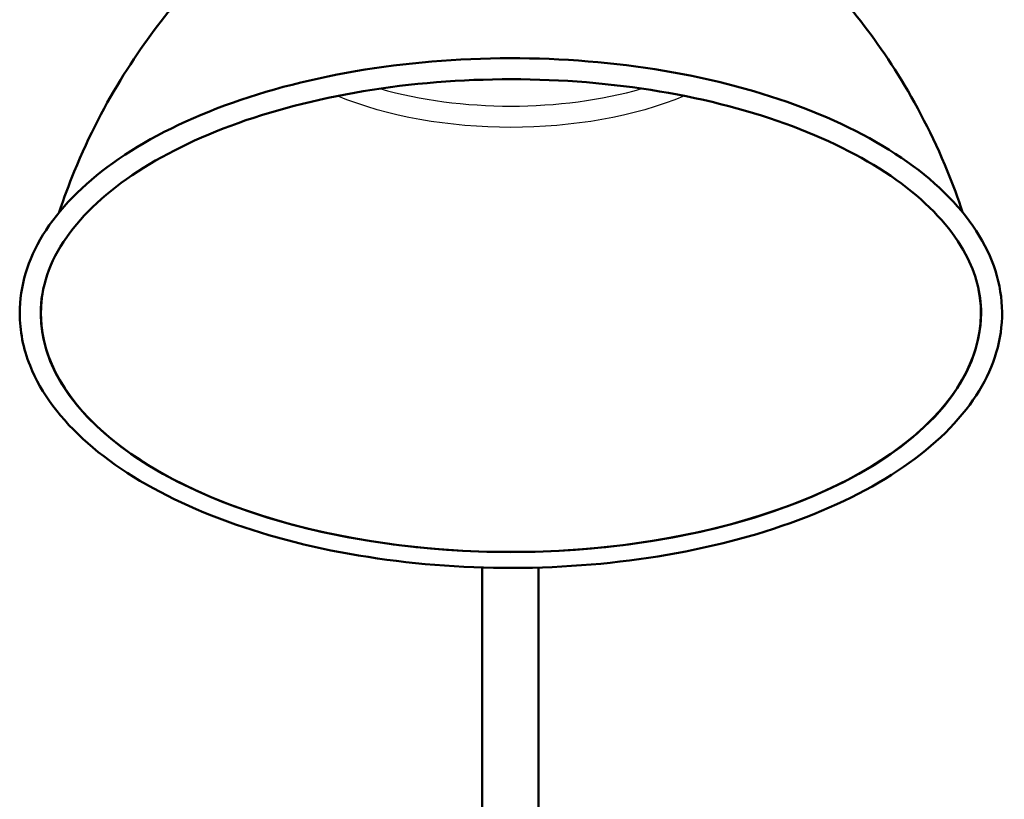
# Model space of a CAD drawing. Header units: millimetres. Extents: x 196 to 2279, y -1387 to 2348.
# Tile 52 of 82: x 211 to 655, y -1 to 351. Entities that reach past the tile are written whole.
import ezdxf

# ---------------------------------------------------------------- set-up
doc = ezdxf.new("R2010")
doc.units = ezdxf.units.MM
doc.header["$LTSCALE"] = 0.75
doc.layers.add('Visible', color=7, linetype='Continuous', lineweight=50)
doc.layers.add('Visible Narrow', color=7, linetype='Continuous', lineweight=25)

msp = doc.modelspace()

# ---------------------------------------------------------------- linework, layer by layer
at = {"layer": 'Visible', "extrusion": (0, 0, -1)}
for p, q in [((419.48, -141.53, -626.88), (419.48, 103.5, -202.48)), ((444.88, -141.53, -626.88), (444.88, 103.48, -202.5))]:
    msp.add_line(p, q, dxfattribs=at)
at = {"layer": 'Visible', "extrusion": (2.98372e-16, -0.861076, 0.508477)}
msp.add_arc((432.43, 524.35, 56), 212.18, 174.3086, 5.6914, dxfattribs=at)
at = {"layer": 'Visible', "extrusion": (-1.15303e-15, 0.861076, -0.508477)}
msp.add_arc((-432.43, 524.35, -56), 212.25, 180, 0, dxfattribs=at)
at = {"layer": 'Visible'}
for points, knots in [([(328.63, 402.61, 456.1), (321.67, 397.59, 458.62), (314.25, 391.7, 461.23), (298.68, 377.59, 466.6), (290.53, 369.38, 469.36), (274.01, 350, 475.01), (265.63, 338.84, 477.9), (249.59, 313.12, 483.77), (241.94, 298.56, 486.75), (232.89, 276.43, 490.88), (230.6, 270.26, 491.99), (228.49, 263.9, 493.11)], [5.6695657, 5.6695657, 5.6695657, 5.6695657, 5.7717443, 5.7717443, 5.873923, 5.873923, 5.9761016, 5.9761016, 6.0782803, 6.0782803, 6.1158719, 6.1158719, 6.1158719, 6.1158719]), ([(636.36, 263.9, 493.11), (634.25, 270.26, 491.99), (631.96, 276.43, 490.88), (622.92, 298.56, 486.75), (615.26, 313.12, 483.77), (599.23, 338.84, 477.9), (590.85, 350, 475.01), (574.32, 369.38, 469.36), (566.17, 377.59, 466.6), (550.6, 391.7, 461.23), (543.18, 397.59, 458.62), (536.22, 402.61, 456.1)], [3.3089061, 3.3089061, 3.3089061, 3.3089061, 3.3464977, 3.3464977, 3.4486763, 3.4486763, 3.550855, 3.550855, 3.6530336, 3.6530336, 3.7552123, 3.7552123, 3.7552123, 3.7552123]), ([(210.67, 218.4, 479.98), (210.67, 230.43, 498.77), (214.3, 242.43, 517.56), (228.37, 265.42, 554.28), (239.1, 276.38, 572.13), (266.74, 296.18, 604.65), (283.84, 304.95, 619.22), (322.44, 319.22, 642.97), (343.94, 324.72, 652.17), (389.13, 331.95, 664.26), (412.81, 333.69, 667.17), (460.02, 333.25, 666.44), (483.54, 331.08, 662.8), (528.12, 323.04, 649.36), (549.16, 317.17, 639.55), (586.71, 302.23, 614.7), (603.19, 293.16, 599.67), (629.86, 272.59, 565.94), (640.05, 261.07, 547.26), (652.61, 236.91, 508.86), (655.17, 224.3, 489.22), (652.53, 199.8, 450.93), (647.62, 187.98, 432.28), (631.06, 165.43, 396.04), (619.08, 154.75, 378.57), (589.16, 135.78, 347.3), (571.12, 127.54, 333.6), (530.99, 114.46, 311.8), (508.93, 109.61, 303.69), (463.03, 103.74, 293.86), (439.2, 102.71, 292.14), (392.13, 104.55, 295.21), (368.89, 107.41, 300.01), (325.27, 116.77, 315.64), (304.9, 123.26, 326.48), (269.06, 139.32, 353.15), (253.59, 148.9, 368.99), (229.25, 170.31, 403.93), (220.35, 182.16, 423.03), (212.26, 202.41, 455.02), (210.67, 210.4, 467.5), (210.67, 218.4, 479.98)], [0, 0, 0, 0, 0.301679, 0.301679, 0.617493, 0.617493, 0.942058, 0.942058, 1.26608, 1.26608, 1.589039, 1.589039, 1.91167, 1.91167, 2.234713, 2.234713, 2.558878, 2.558878, 2.883214, 2.883214, 3.196453, 3.196453, 3.498845, 3.498845, 3.817522, 3.817522, 4.142258, 4.142258, 4.466045, 4.466045, 4.788889, 4.788889, 5.111539, 5.111539, 5.434737, 5.434737, 5.759131, 5.759131, 6.082786, 6.082786, 6.283185, 6.283185, 6.283185, 6.283185]), ([(220.17, 218.4, 479.98), (220.17, 229.92, 501.3), (224.05, 241.5, 522.6), (239.26, 263.21, 561.53), (250.13, 273.31, 579.28), (277.68, 291.23, 610.51), (294.21, 299.08, 624.04), (331.46, 311.82, 645.99), (352.17, 316.72, 654.38), (395.7, 322.99, 665.14), (418.51, 324.37, 667.49), (463.85, 323.43, 665.88), (486.37, 321.11, 661.91), (528.79, 313.04, 648.07), (548.67, 307.29, 638.2), (583.73, 293.02, 613.58), (598.92, 284.51, 598.85), (623.1, 265.75, 565.98), (632.09, 255.51, 547.85), (642.36, 236.25, 512.97), (644.68, 227.31, 496.48), (644.68, 218.4, 479.98)], [0, 0, 0, 0, 0.342191, 0.342191, 0.663391, 0.663391, 0.978406, 0.978406, 1.29447, 1.29447, 1.611542, 1.611542, 1.928884, 1.928884, 2.245765, 2.245765, 2.561472, 2.561472, 2.876739, 2.876739, 3.141593, 3.141593, 3.141593, 3.141593])]:
    msp.add_open_spline(points, degree=3, knots=knots, dxfattribs=at)
at = {"layer": 'Visible Narrow', "extrusion": (-1.02696e-15, 0.861076, -0.508477)}
msp.add_arc((-432.43, 524.35, 114.73), 124.19, 230.8499, 309.1501, dxfattribs=at)
at = {"layer": 'Visible Narrow', "extrusion": (-2.77556e-16, -0.861076, 0.508477)}
msp.add_arc((432.43, 524.35, -123.67), 120.44, 240.5875, 299.4125, dxfattribs=at)

doc.saveas('drawing.dxf')
